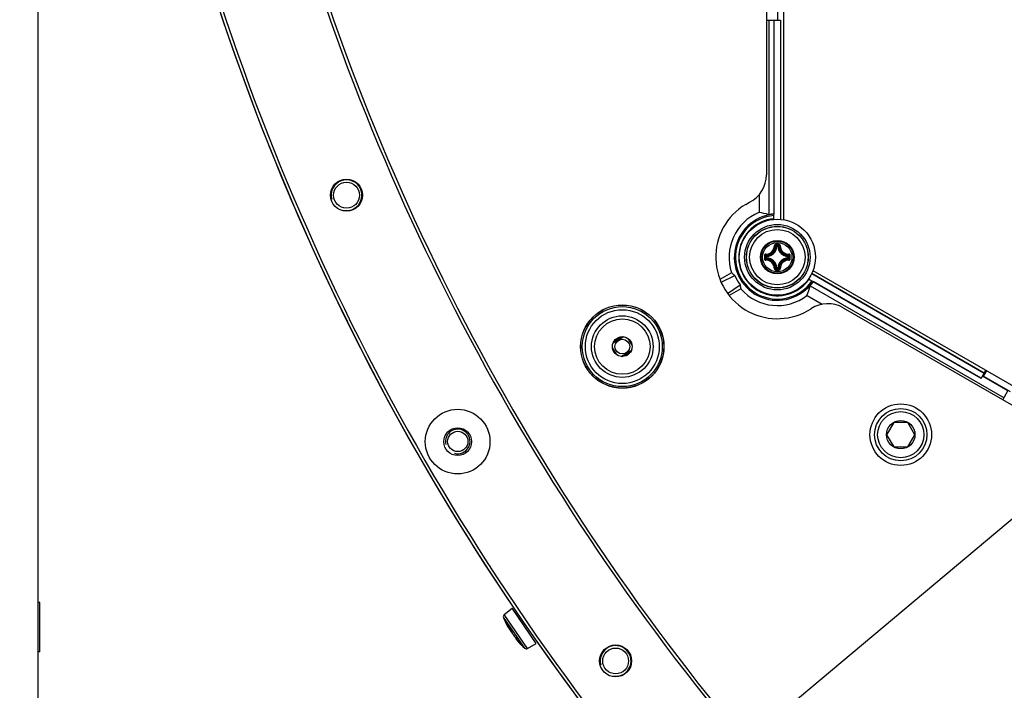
# Model space of a CAD drawing. Header units: millimetres. Extents: x 0 to 420, y 0 to 297.
# Tile 145 of 256: x 83 to 99, y 191 to 202. Entities that reach past the tile are written whole.
import ezdxf

# ---------------------------------------------------------------- set-up
doc = ezdxf.new("R2010")
doc.units = ezdxf.units.MM
doc.header["$LTSCALE"] = 23.1
doc.layers.get('0').update_dxf_attribs({"linetype": 'CONTINUOUS'})
for name, color, linetype in [('02___PRT_ALL_AXES', 7, 'CONTINUOUS'), ('AXES', 7, 'CONTINUOUS'), ('DIM_PILOTEES', 7, 'CONTINUOUS')]:
    doc.layers.add(name, color=color, linetype=linetype)
doc.styles.add('TEXTSTYLE_5', font='txt', dxfattribs={"width": 1.142857})
doc.styles.add('TEXTSTYLE_8', font='txt', dxfattribs={"width": 1.333333})
doc.dimstyles.new('DIMSTYLE_4', dxfattribs={"dimtxt": 2.5, "dimasz": 0.1875, "dimexe": 0.125, "dimexo": 0.0625, "dimgap": 1.25, "dimtad": 0, "dimtih": 1, "dimtoh": 1, "dimdsep": 46, "dimtxsty": 'TEXTSTYLE_5', "dimblk": '_FILLED', "dimblk1": '_FILLED', "dimblk2": '_FILLED', "dimcen": 0.09, "dimazin": 2, "dimtfac": 1, "dimtofl": 0, "dimtmove": 0, "dimatfit": 3, "dimldrblk": '_FILLED', "dimfxl": 1, "dimtolj": 1, "dimarcsym": 0})
doc.dimstyles.new('DIMSTYLE_7', dxfattribs={"dimtxt": 2.5, "dimasz": 0.1875, "dimexe": 0.125, "dimexo": 0.0625, "dimtad": 0, "dimtih": 1, "dimtoh": 1, "dimdsep": 46, "dimtxsty": 'TEXTSTYLE_8', "dimblk": '_FILLED', "dimblk1": '_FILLED', "dimblk2": '_FILLED', "dimcen": 0.09, "dimazin": 2, "dimtfac": 1, "dimtmove": 0, "dimatfit": 2, "dimldrblk": '_FILLED', "dimfxl": 1, "dimtolj": 1, "dimarcsym": 0})

# ---------------------------------------------------------------- blocks, each defined once
blk = doc.blocks.new('_FILLED')
at = {"color": 0, "linetype": 'BYBLOCK'}
blk.add_solid([(0, 0), (-1, 0.167), (-1, -0.167)], dxfattribs=at)
blk = doc.blocks.new('*D7')
at = {"layer": 'DIM_PILOTEES', "color": 2, "linetype": 'CONTINUOUS'}
for p, q in [((124.125, 214.622), (173.086, 255.733)), ((154.337, 239.99), (124.125, 214.622)), ((93.913, 189.254), (124.125, 214.622))]:
    blk.add_line(p, q, dxfattribs=at)
at = {"layer": 'DIM_PILOTEES', "color": 2, "linetype": 'CONTINUOUS', "xscale": 0.1875, "yscale": 0.1875, "zscale": 0.1875}
for p, rotation in [((154.337, 239.99), 40.0192182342), ((93.913, 189.254), 220.0192182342)]:
    blk.add_blockref('_FILLED', p, dxfattribs=dict(at, rotation=rotation))
at = {"layer": 'DIM_PILOTEES', "color": 2, "linetype": 'CONTINUOUS', "insert": (171.063, 259.483), "char_height": 2.5, "width": 15, "attachment_point": 1, "line_spacing_factor": 0.9, "style": 'TEXTSTYLE_8'}
blk.add_mtext('{\\ftxt;\\W0.0001;\\H0.0001;\\~}{\\ftxt;\\W3.9999999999;\\H2.5; }{\\ftxt;\\W0.0001;\\H0.0001;\\~}', dxfattribs=at)
blk = doc.blocks.new('*D14')
at = {"layer": 'DIM_PILOTEES', "color": 2, "linetype": 'CONTINUOUS'}
for p, q in [((66.664, 214.622), (63.682, 214.622)), ((63.807, 214.622), (63.807, 170.264)), ((124.063, 214.622), (66.664, 214.622)), ((63.807, 129.447), (63.807, 165.264)), ((66.664, 129.447), (63.682, 129.447)), ((98.893, 129.447), (66.664, 129.447))]:
    blk.add_line(p, q, dxfattribs=at)
at = {"layer": 'DIM_PILOTEES', "color": 2, "linetype": 'CONTINUOUS', "xscale": 0.1875, "yscale": 0.1875, "zscale": 0.1875}
for p, rotation in [((63.807, 214.622), 90), ((63.807, 129.447), 270)]:
    blk.add_blockref('_FILLED', p, dxfattribs=dict(at, rotation=rotation))
at = {"layer": 'DIM_PILOTEES', "color": 2, "linetype": 'CONTINUOUS', "insert": (63.807, 169.014), "char_height": 2.5, "width": 8.57143, "attachment_point": 2, "line_spacing_factor": 0.9, "style": 'TEXTSTYLE_5'}
blk.add_mtext('{\\ftxt;\\W0.0001;\\H0.0001;\\~}{\\ftxt;\\W2.2857142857;\\H2.5; }{\\ftxt;\\W0.0001;\\H0.0001;\\~}', dxfattribs=at)

msp = doc.modelspace()

# ---------------------------------------------------------------- linework, layer by layer
at = {"color": 7, "linetype": 'CONTINUOUS'}
for p, q in [((83.725, 186.985), (83.725, 228.791)), ((95.825, 205.814), (95.825, 198.835)), ((95.548, 205.085), (95.548, 199.563)), ((95.735, 202.074), (95.735, 202.555)), ((95.548, 202.074), (95.778, 202.074)), ((95.588, 202.074), (95.588, 198.916)), ((95.673, 198.928), (95.673, 202.074)), ((95.676, 198.926), (95.676, 202.074)), ((95.774, 202.074), (95.774, 198.842)), ((95.778, 202.074), (95.778, 198.841)), ((95.428, 199.239), (95.428, 198.951)), ((95.212, 199.083), (95.274, 199.117)), ((95.666, 198.841), (95.666, 198.926)), ((95.714, 198.396), (95.704, 198.397)), ((95.714, 198.396), (95.714, 198.406)), ((95.714, 198.406), (95.736, 198.406)), ((95.714, 198.396), (95.736, 198.396)), ((95.736, 198.396), (95.736, 198.406)), ((95.736, 198.396), (95.746, 198.397)), ((95.544, 198.214), (95.544, 198.236)), ((95.554, 198.236), (95.544, 198.236)), ((95.554, 198.236), (95.554, 198.246)), ((95.554, 198.214), (95.554, 198.236)), ((95.896, 198.236), (95.897, 198.246)), ((95.896, 198.236), (95.896, 198.214)), ((95.896, 198.236), (95.906, 198.236)), ((95.906, 198.236), (95.906, 198.214)), ((95.554, 198.214), (95.544, 198.214)), ((95.554, 198.214), (95.554, 198.204)), ((95.896, 198.214), (95.897, 198.204)), ((95.896, 198.214), (95.906, 198.214)), ((94.983, 197.97), (94.794, 197.861)), ((94.812, 197.82), (95.035, 197.925)), ((95.714, 198.054), (95.704, 198.054)), ((95.714, 198.054), (95.714, 198.044)), ((95.736, 198.054), (95.714, 198.054)), ((95.736, 198.044), (95.714, 198.044)), ((95.736, 198.054), (95.736, 198.044)), ((95.736, 198.054), (95.746, 198.054)), ((96.284, 197.959), (99.083, 196.343)), ((96.285, 197.963), (99.085, 196.346)), ((96.303, 198.007), (102.347, 194.518)), ((94.917, 197.637), (95.12, 197.778)), ((96.304, 197.823), (96.229, 197.866)), ((96.257, 197.759), (99.406, 195.941)), ((99.032, 196.255), (96.309, 197.827)), ((99.034, 196.258), (96.31, 197.831)), ((95.133, 197.71), (94.944, 197.601)), ((96.207, 197.604), (96.454, 197.461)), ((96.795, 197.402), (101.578, 194.641)), ((93.228, 196.93), (93.061, 196.834)), ((93.064, 196.841), (93.22, 196.931)), ((93.21, 196.932), (93.069, 196.85)), ((93.071, 196.855), (93.205, 196.932)), ((93.366, 196.798), (93.31, 196.896)), ((93.322, 196.884), (93.362, 196.814)), ((93.05, 196.746), (93.107, 196.648)), ((93.094, 196.66), (93.054, 196.729)), ((93.188, 196.613), (93.355, 196.71)), ((93.352, 196.702), (93.196, 196.612)), ((93.207, 196.612), (93.347, 196.694)), ((93.345, 196.689), (93.211, 196.612)), ((93.355, 196.71), (93.367, 196.754)), ((99.032, 196.255), (99.109, 196.387)), ((99.075, 196.291), (99.125, 196.378)), ((99.47, 196.052), (99.054, 196.292)), ((99.075, 196.291), (99.503, 196.044)), ((99.386, 195.906), (99.47, 196.052)), ((97.614, 195.541), (97.498, 195.341)), ((97.845, 195.541), (97.614, 195.541)), ((97.96, 195.341), (97.845, 195.541)), ((97.498, 195.341), (97.614, 195.141)), ((97.845, 195.141), (97.96, 195.341)), ((97.614, 195.141), (97.845, 195.141)), ((91.291, 192.418), (91.418, 192.523)), ((91.812, 191.95), (91.418, 192.523)), ((91.624, 191.873), (91.279, 192.374)), ((91.669, 191.869), (91.291, 192.418)), ((91.34, 192.255), (91.34, 192.255)), ((91.34, 192.234), (91.34, 192.233)), ((91.34, 192.233), (91.341, 192.232)), ((91.341, 192.232), (91.341, 192.23)), ((91.341, 192.23), (91.342, 192.229)), ((91.342, 192.254), (91.344, 192.252)), ((91.342, 192.229), (91.343, 192.228)), ((91.343, 192.256), (91.343, 192.256)), ((91.343, 192.256), (91.344, 192.256)), ((91.343, 192.256), (91.343, 192.256)), ((91.343, 192.256), (91.343, 192.256)), ((91.343, 192.228), (91.343, 192.227)), ((91.343, 192.227), (91.344, 192.226)), ((91.344, 192.256), (91.344, 192.255)), ((91.344, 192.255), (91.345, 192.255)), ((91.344, 192.252), (91.346, 192.252)), ((91.344, 192.226), (91.344, 192.225)), ((91.344, 192.225), (91.345, 192.225)), ((91.345, 192.255), (91.345, 192.254)), ((91.345, 192.254), (91.346, 192.253)), ((91.345, 192.225), (91.346, 192.224)), ((91.346, 192.253), (91.346, 192.252)), ((91.346, 192.253), (91.346, 192.252)), ((91.346, 192.253), (91.346, 192.252)), ((91.346, 192.252), (91.349, 192.248)), ((91.346, 192.224), (91.346, 192.223)), ((91.346, 192.223), (91.347, 192.222)), ((91.347, 192.222), (91.347, 192.222)), ((91.347, 192.222), (91.348, 192.221)), ((91.348, 192.221), (91.349, 192.22)), ((91.349, 192.248), (91.352, 192.243)), ((91.349, 192.22), (91.35, 192.219)), ((91.35, 192.219), (91.355, 192.211)), ((91.35, 192.219), (91.352, 192.219)), ((91.352, 192.243), (91.355, 192.238)), ((91.352, 192.219), (91.353, 192.218)), ((91.353, 192.218), (91.355, 192.218)), ((91.355, 192.238), (91.358, 192.234)), ((91.355, 192.218), (91.357, 192.218)), ((91.355, 192.211), (91.36, 192.202)), ((91.357, 192.218), (91.359, 192.218)), ((91.358, 192.234), (91.362, 192.229)), ((91.359, 192.218), (91.361, 192.219)), ((91.359, 192.219), (91.363, 192.211)), ((91.36, 192.202), (91.366, 192.195)), ((91.361, 192.219), (91.366, 192.222)), ((91.362, 192.229), (91.364, 192.225)), ((91.363, 192.211), (91.368, 192.2)), ((91.364, 192.226), (91.364, 192.225)), ((91.364, 192.225), (91.366, 192.222)), ((91.366, 192.222), (91.37, 192.217)), ((91.366, 192.195), (91.371, 192.187)), ((91.368, 192.2), (91.375, 192.188)), ((91.37, 192.217), (91.373, 192.212)), ((91.37, 192.188), (91.375, 192.182)), ((91.371, 192.187), (91.376, 192.181)), ((91.373, 192.212), (91.377, 192.207)), ((91.375, 192.188), (91.381, 192.177)), ((91.375, 192.182), (91.379, 192.177)), ((91.376, 192.181), (91.38, 192.175)), ((91.377, 192.207), (91.38, 192.202)), ((91.379, 192.177), (91.383, 192.172)), ((91.38, 192.202), (91.383, 192.199)), ((91.38, 192.175), (91.384, 192.17)), ((91.381, 192.177), (91.387, 192.165)), ((91.382, 192.2), (91.383, 192.199)), ((91.383, 192.199), (91.384, 192.198)), ((91.383, 192.172), (91.385, 192.17)), ((91.384, 192.198), (91.385, 192.196)), ((91.384, 192.17), (91.385, 192.169)), ((91.385, 192.196), (91.386, 192.194)), ((91.386, 192.194), (91.387, 192.193)), ((91.387, 192.193), (91.388, 192.191)), ((91.387, 192.165), (91.394, 192.154)), ((91.388, 192.191), (91.389, 192.19)), ((91.389, 192.19), (91.39, 192.188)), ((91.39, 192.188), (91.391, 192.186)), ((91.391, 192.186), (91.391, 192.185)), ((91.391, 192.185), (91.392, 192.183)), ((91.392, 192.183), (91.393, 192.182)), ((91.393, 192.182), (91.393, 192.181)), ((91.393, 192.181), (91.394, 192.18)), ((91.394, 192.18), (91.394, 192.179)), ((91.394, 192.179), (91.394, 192.178)), ((91.394, 192.178), (91.394, 192.177)), ((91.394, 192.177), (91.395, 192.177)), ((91.394, 192.154), (91.401, 192.143)), ((91.396, 192.174), (91.395, 192.178)), ((91.395, 192.177), (91.397, 192.17)), ((91.397, 192.17), (91.399, 192.161)), ((91.399, 192.161), (91.403, 192.152)), ((91.403, 192.152), (91.407, 192.143)), ((91.401, 192.143), (91.409, 192.132)), ((91.407, 192.143), (91.412, 192.133)), ((91.409, 192.132), (91.416, 192.122)), ((91.412, 192.133), (91.418, 192.123)), ((91.416, 192.122), (91.424, 192.111)), ((91.418, 192.123), (91.423, 192.113)), ((91.423, 192.113), (91.43, 192.102)), ((91.424, 192.111), (91.427, 192.107)), ((91.43, 192.102), (91.437, 192.092)), ((91.437, 192.092), (91.444, 192.081)), ((91.444, 192.081), (91.451, 192.07)), ((91.451, 192.07), (91.459, 192.06)), ((91.459, 192.06), (91.467, 192.049)), ((91.467, 192.049), (91.476, 192.039)), ((91.47, 192.046), (91.471, 192.044)), ((91.471, 192.044), (91.474, 192.039)), ((91.474, 192.039), (91.477, 192.033)), ((91.476, 192.039), (91.484, 192.029)), ((91.477, 192.033), (91.481, 192.026)), ((91.481, 192.026), (91.487, 192.018)), ((91.484, 192.029), (91.493, 192.019)), ((91.486, 192.019), (91.492, 192.011)), ((91.492, 192.012), (91.498, 192.004)), ((91.492, 192.011), (91.498, 192.003)), ((91.493, 192.019), (91.501, 192.01)), ((91.498, 192.004), (91.504, 191.995)), ((91.498, 192.003), (91.505, 191.995)), ((91.501, 192.01), (91.51, 192.001)), ((91.505, 192), (91.504, 191.998)), ((91.504, 191.998), (91.504, 191.997)), ((91.504, 191.997), (91.505, 191.995)), ((91.504, 191.995), (91.505, 191.995)), ((91.506, 192.002), (91.505, 192)), ((91.505, 191.995), (91.505, 191.994)), ((91.505, 191.994), (91.505, 191.993)), ((91.505, 191.993), (91.506, 191.992)), ((91.507, 192.004), (91.506, 192.002)), ((91.506, 191.992), (91.506, 191.991)), ((91.506, 191.991), (91.506, 191.99)), ((91.507, 192.004), (91.507, 192.004)), ((91.51, 192.001), (91.518, 191.993)), ((91.518, 191.993), (91.526, 191.986)), ((91.506, 191.99), (91.507, 191.989)), ((91.507, 191.989), (91.508, 191.989)), ((91.508, 191.989), (91.508, 191.988)), ((91.508, 191.988), (91.509, 191.987)), ((91.509, 191.987), (91.509, 191.986)), ((91.509, 191.986), (91.51, 191.985)), ((91.51, 191.985), (91.511, 191.984)), ((91.511, 191.984), (91.512, 191.983)), ((91.512, 191.983), (91.513, 191.982)), ((91.513, 191.982), (91.514, 191.981)), ((91.514, 191.981), (91.514, 191.98)), ((91.525, 191.987), (91.526, 191.986)), ((91.541, 191.967), (91.525, 191.983)), ((91.526, 191.986), (91.527, 191.984)), ((91.527, 191.984), (91.529, 191.983)), ((91.529, 191.983), (91.531, 191.981)), ((91.531, 191.981), (91.532, 191.979)), ((91.532, 191.979), (91.534, 191.977)), ((91.534, 191.977), (91.536, 191.976)), ((91.536, 191.976), (91.537, 191.974)), ((91.537, 191.974), (91.539, 191.972)), ((91.539, 191.972), (91.54, 191.971)), ((91.54, 191.971), (91.541, 191.97)), ((91.541, 191.97), (91.542, 191.968)), ((91.544, 191.964), (91.541, 191.967)), ((91.542, 191.968), (91.542, 191.967)), ((91.544, 191.965), (91.542, 191.968)), ((91.542, 191.967), (91.543, 191.967)), ((91.543, 191.967), (91.546, 191.961)), ((91.546, 191.961), (91.55, 191.955)), ((91.55, 191.955), (91.555, 191.948)), ((91.555, 191.948), (91.559, 191.942)), ((91.559, 191.942), (91.563, 191.936)), ((91.562, 191.934), (91.564, 191.931)), ((91.563, 191.936), (91.567, 191.931)), ((91.564, 191.931), (91.568, 191.928)), ((91.567, 191.931), (91.568, 191.93)), ((91.567, 191.931), (91.568, 191.93)), ((91.567, 191.931), (91.568, 191.93)), ((91.569, 191.928), (91.568, 191.93)), ((91.669, 191.869), (91.812, 191.95))]:
    msp.add_line(p, q, dxfattribs=at)
for centre, radius in [((88.731, 199.232), 0.26), ((88.731, 199.232), 0.21), ((95.725, 198.225), 0.618), ((95.725, 198.225), 0.532), ((95.725, 198.225), 0.502), ((95.725, 198.225), 0.5), ((95.725, 198.225), 0.45), ((95.725, 198.225), 0.273), ((95.725, 198.225), 0.273), ((95.725, 198.225), 0.262), ((95.725, 198.225), 0.238), ((93.208, 196.772), 0.677), ((93.208, 196.772), 0.675), ((93.208, 196.772), 0.65), ((93.208, 196.772), 0.6), ((93.208, 196.772), 0.5), ((93.208, 196.772), 0.45), ((93.208, 196.772), 0.16), ((93.208, 196.772), 0.12), ((97.729, 195.341), 0.5), ((90.535, 195.228), 0.525), ((97.729, 195.341), 0.425), ((97.729, 195.341), 0.375), ((97.729, 195.341), 0.231), ((90.535, 195.228), 0.225), ((93.1, 191.664), 0.26), ((93.1, 191.664), 0.21)]:
    msp.add_circle(centre, radius, dxfattribs=at)
for centre, radius, start, end in [((124.125, 214.622), 37.8, 196.9517, 223.0483), ((124.125, 214.622), 37.75, 196.9517, 223.0483), ((124.125, 214.622), 39.45, 196.9391, 223.0609), ((124.125, 214.622), 39.4, 196.9391, 223.0609), ((95.048, 199.563), 0.5, 296.8507, 360), ((95.725, 198.225), 1, 120.9108, 303.1493), ((95.726, 198.224), 0.785, 112.3486, 198.8973), ((95.726, 198.224), 0.7, 94.9357, 325.1655), ((95.726, 198.224), 0.68, 95.0813, 325.023), ((95.726, 198.224), 0.705, 94.3685, 101.3423), ((95.726, 198.224), 0.704, 94.0943, 94.9112), ((95.725, 198.225), 0.626, 95.4069, 324.5931), ((95.717, 198.23), 0.616, 124.708, 175.2735), ((95.725, 198.225), 0.624, 95.4272, 125.0713), ((94.508, 197.322), 1.654, 58.5111, 58.7253), ((95.541, 198.409), 0.136, 268.2446, 1.7685), ((95.543, 198.407), 0.145, 268.172, 1.8279), ((95.545, 198.405), 0.159, 273.0543, 356.9456), ((95.545, 198.405), 0.169, 273.0529, 356.9472), ((95.416, 198.107), 0.409, 45.1439, 48.2822), ((95.725, 187.536), 10.898, 89.8539, 90.1425), ((95.725, 187.62), 10.802, 89.8557, 90.1443), ((95.379, 198.088), 0.462, 43.4584, 46.2669), ((96.072, 198.088), 0.462, 133.733, 136.5417), ((95.905, 198.405), 0.169, 183.0529, 266.9472), ((96.035, 198.107), 0.409, 131.7186, 134.8558), ((95.905, 198.405), 0.159, 183.0544, 266.9456), ((95.908, 198.407), 0.145, 178.1721, 271.8279), ((95.909, 198.409), 0.136, 178.2355, 271.7556), ((95.725, 198.225), 0.624, 174.9103, 245.0713), ((95.899, 199.731), 1.654, 241.2562, 241.4953), ((106.414, 198.225), 10.897, 179.856, 180.0003), ((106.414, 198.225), 10.897, 179.9998, 180.1441), ((95.862, 198.572), 0.462, 223.7324, 226.5422), ((106.331, 198.225), 10.803, 179.8557, 180.1443), ((95.844, 198.535), 0.409, 221.72, 224.8544), ((95.607, 198.535), 0.409, 315.1439, 318.2821), ((95.588, 198.572), 0.462, 313.4584, 316.2669), ((85.12, 198.225), 10.803, 359.8557, 0.1443), ((85.037, 198.225), 10.897, 359.9998, 0.1441), ((85.037, 198.225), 10.897, 359.856, 0.0003), ((95.862, 197.879), 0.462, 133.4579, 136.2674), ((95.541, 198.041), 0.136, 358.2355, 91.7555), ((95.844, 197.915), 0.409, 135.1452, 138.2809), ((95.543, 198.043), 0.145, 358.172, 91.828), ((95.545, 198.045), 0.169, 3.0529, 86.9472), ((95.545, 198.045), 0.159, 3.0543, 86.9457), ((95.905, 198.045), 0.169, 93.0526, 176.9469), ((95.905, 198.045), 0.159, 93.0544, 176.9456), ((95.908, 198.043), 0.145, 88.1721, 181.8279), ((95.909, 198.041), 0.136, 88.2575, 181.7747), ((95.607, 197.916), 0.409, 41.7186, 44.8558), ((95.588, 197.879), 0.462, 43.733, 46.5417), ((95.415, 198.344), 0.409, 311.72, 314.8543), ((95.379, 198.362), 0.462, 313.7324, 316.5422), ((95.725, 208.831), 10.802, 269.8553, 270.1439), ((95.724, 208.914), 10.898, 269.8633, 270.1519), ((96.072, 198.362), 0.462, 223.4584, 226.2669), ((96.035, 198.344), 0.409, 225.1439, 228.2822), ((95.725, 198.225), 0.624, 294.9103, 324.5728), ((95.726, 198.224), 0.705, 318.7598, 325.732), ((95.726, 198.224), 0.704, 325.1896, 326.0063), ((95.726, 198.224), 0.785, 220.9194, 307.7486), ((97.116, 197.623), 1.654, 178.5093, 178.7253), ((95.725, 198.216), 0.616, 244.7079, 295.2736), ((94.334, 197.623), 1.654, 1.2562, 1.472), ((96.545, 196.969), 0.5, 60, 123.1493), ((91.316, 192.388), 0.04, 129.55, 199.8729), ((92.407, 192.782), 1.2, 199.8729, 207.1757), ((91.28, 192.211), 0.0779, 32.3363, 33.3519), ((92.054, 192.701), 0.838, 212.4199, 214.5509), ((92.059, 192.705), 0.844, 214.6274, 216.7413), ((91.92, 192.49), 0.615, 206.1316, 208.4749), ((91.972, 192.518), 0.674, 208.469, 210.5721), ((91.324, 192.156), 0.0732, 35.7612, 36.7293), ((91.311, 192.147), 0.0891, 33.4531, 35.7252), ((91.997, 192.533), 0.703, 210.5554, 211.604), ((91.344, 192.158), 0.0548, 21.1899, 22.6254), ((91.402, 192.179), 0.00719, 193.5329, 197.208), ((92.407, 192.782), 1.2, 221.9243, 229.2271), ((91.935, 192.374), 0.566, 223.5208, 223.7018), ((91.467, 191.922), 0.087, 47.2899, 47.9693), ((91.451, 191.905), 0.11, 45.7749, 47.2653), ((91.483, 191.924), 0.0737, 35.9639, 37.1547), ((91.549, 191.97), 0.00712, 211.3294, 228.4702), ((91.853, 192.152), 0.361, 211.2017, 217.2037), ((91.85, 192.15), 0.357, 217.2203, 217.7113), ((91.573, 191.935), 0.00707, 217.9054, 226.7254), ((91.573, 191.935), 0.00701, 226.7389, 228.5567), ((91.65, 191.903), 0.04, 229.2271, 299.55)]:
    msp.add_arc(centre, radius, start, end, dxfattribs=at)
at = {"color": 2, "linetype": 'CONTINUOUS'}
for centre, radius in [((88.731, 199.232), 0.25), ((90.537, 195.231), 0.2), ((93.1, 191.664), 0.25)]:
    msp.add_arc(centre, radius, 255, 195, dxfattribs=at)
at = {"color": 7, "linetype": 'CONTINUOUS'}
for centre, major_axis, ratio, start_param, end_param in [((95.302, 198.224), (0.848, 0), 0.866047, 1.227741, 1.422429), ((95.49, 198.634), (-0.473, 0.819), 0.866047, -4.365321, -4.29154), ((95.701, 198.21), (0.627, 0.362), 0.999157, 3.021627, 3.258157), ((95.963, 197.814), (-0.474, 0.821), 0.866047, 1.146949, 1.220666), ((95.514, 197.857), (0.424, 0.735), 0.866047, -1.420615, -1.22603)]:
    msp.add_ellipse(centre, major_axis=major_axis, ratio=ratio, start_param=start_param, end_param=end_param, dxfattribs=at)
for points, knots in [([(95.698, 198.434), (95.693, 198.434), (95.682, 198.43), (95.677, 198.419), (95.677, 198.413)], [0, 0, 0, 0, 0.502102, 1, 1, 1, 1]), ([(95.677, 198.413), (95.68, 198.413), (95.683, 198.413), (95.686, 198.413), (95.688, 198.412), (95.688, 198.412)], [0, 0, 0, 0, 0.658183, 0.882903, 1, 1, 1, 1]), ([(95.698, 198.422), (95.695, 198.422), (95.69, 198.42), (95.688, 198.415), (95.688, 198.412)], [0, 0, 0, 0, 0.504442, 1, 1, 1, 1]), ([(95.698, 198.434), (95.698, 198.431), (95.698, 198.427), (95.698, 198.423), (95.698, 198.422)], [0, 0, 0, 0, 0.663055, 1, 1, 1, 1]), ([(95.753, 198.434), (95.753, 198.431), (95.753, 198.427), (95.753, 198.423), (95.752, 198.422)], [0, 0, 0, 0, 0.663059, 1, 1, 1, 1]), ([(95.763, 198.412), (95.763, 198.415), (95.761, 198.42), (95.755, 198.422), (95.752, 198.422)], [0, 0, 0, 0, 0.495554, 1, 1, 1, 1]), ([(95.773, 198.413), (95.773, 198.419), (95.769, 198.43), (95.758, 198.434), (95.753, 198.434)], [0, 0, 0, 0, 0.497554, 1, 1, 1, 1]), ([(95.773, 198.413), (95.771, 198.413), (95.768, 198.413), (95.764, 198.413), (95.763, 198.412), (95.763, 198.412)], [0, 0, 0, 0, 0.658181, 0.882902, 1, 1, 1, 1]), ([(95.537, 198.273), (95.532, 198.273), (95.521, 198.269), (95.517, 198.258), (95.516, 198.253)], [0, 0, 0, 0, 0.497888, 1, 1, 1, 1]), ([(95.516, 198.253), (95.519, 198.253), (95.523, 198.252), (95.527, 198.253), (95.528, 198.252)], [0, 0, 0, 0, 0.663063, 1, 1, 1, 1]), ([(95.538, 198.263), (95.536, 198.263), (95.53, 198.261), (95.528, 198.255), (95.528, 198.252)], [0, 0, 0, 0, 0.495557, 1, 1, 1, 1]), ([(95.537, 198.273), (95.537, 198.271), (95.537, 198.268), (95.538, 198.264), (95.538, 198.263), (95.538, 198.263)], [0, 0, 0, 0, 0.658181, 0.882901, 1, 1, 1, 1]), ([(95.906, 198.236), (95.906, 198.239), (95.904, 198.244), (95.899, 198.246), (95.897, 198.246)], [0, 0, 0, 0, 0.499979, 1, 1, 1, 1]), ([(95.913, 198.273), (95.913, 198.271), (95.913, 198.268), (95.913, 198.264), (95.912, 198.263), (95.912, 198.263)], [0, 0, 0, 0, 0.658178, 0.8829, 1, 1, 1, 1]), ([(95.922, 198.252), (95.922, 198.255), (95.92, 198.261), (95.915, 198.263), (95.912, 198.263)], [0, 0, 0, 0, 0.50444, 1, 1, 1, 1]), ([(95.934, 198.253), (95.934, 198.258), (95.93, 198.269), (95.919, 198.273), (95.913, 198.273)], [0, 0, 0, 0, 0.502115, 1, 1, 1, 1]), ([(95.934, 198.253), (95.931, 198.253), (95.928, 198.252), (95.924, 198.253), (95.922, 198.252)], [0, 0, 0, 0, 0.663054, 1, 1, 1, 1]), ([(95.516, 198.198), (95.519, 198.198), (95.523, 198.198), (95.527, 198.198), (95.528, 198.198)], [0, 0, 0, 0, 0.663054, 1, 1, 1, 1]), ([(95.516, 198.198), (95.517, 198.192), (95.521, 198.182), (95.532, 198.177), (95.537, 198.177)], [0, 0, 0, 0, 0.502115, 1, 1, 1, 1]), ([(95.528, 198.198), (95.528, 198.195), (95.53, 198.19), (95.536, 198.188), (95.538, 198.188)], [0, 0, 0, 0, 0.50444, 1, 1, 1, 1]), ([(95.537, 198.177), (95.537, 198.18), (95.537, 198.183), (95.538, 198.186), (95.538, 198.188), (95.538, 198.188)], [0, 0, 0, 0, 0.658178, 0.8829, 1, 1, 1, 1]), ([(95.544, 198.214), (95.544, 198.212), (95.546, 198.206), (95.551, 198.204), (95.554, 198.204)], [0, 0, 0, 0, 0.499979, 1, 1, 1, 1]), ([(95.897, 198.204), (95.899, 198.204), (95.904, 198.206), (95.906, 198.212), (95.906, 198.214)], [0, 0, 0, 0, 0.500021, 1, 1, 1, 1]), ([(95.912, 198.188), (95.915, 198.188), (95.92, 198.19), (95.922, 198.195), (95.922, 198.198)], [0, 0, 0, 0, 0.495556, 1, 1, 1, 1]), ([(95.913, 198.177), (95.913, 198.18), (95.913, 198.183), (95.913, 198.186), (95.912, 198.188), (95.912, 198.188)], [0, 0, 0, 0, 0.65818, 0.882901, 1, 1, 1, 1]), ([(95.913, 198.177), (95.918, 198.177), (95.93, 198.182), (95.934, 198.192), (95.934, 198.198)], [0, 0, 0, 0, 0.49791, 1, 1, 1, 1]), ([(95.934, 198.198), (95.931, 198.198), (95.928, 198.198), (95.924, 198.198), (95.922, 198.198)], [0, 0, 0, 0, 0.663074, 1, 1, 1, 1]), ([(95.677, 198.037), (95.68, 198.037), (95.683, 198.037), (95.686, 198.038), (95.688, 198.038), (95.688, 198.038)], [0, 0, 0, 0, 0.658181, 0.882902, 1, 1, 1, 1]), ([(95.677, 198.037), (95.677, 198.032), (95.682, 198.021), (95.693, 198.016), (95.698, 198.016)], [0, 0, 0, 0, 0.497501, 1, 1, 1, 1]), ([(95.688, 198.038), (95.688, 198.036), (95.69, 198.03), (95.695, 198.028), (95.698, 198.028)], [0, 0, 0, 0, 0.495554, 1, 1, 1, 1]), ([(95.698, 198.016), (95.698, 198.019), (95.698, 198.023), (95.698, 198.027), (95.698, 198.028)], [0, 0, 0, 0, 0.663059, 1, 1, 1, 1]), ([(95.736, 198.044), (95.739, 198.044), (95.744, 198.046), (95.746, 198.051), (95.746, 198.054)], [0, 0, 0, 0, 0.499979, 1, 1, 1, 1]), ([(95.752, 198.028), (95.755, 198.028), (95.761, 198.03), (95.763, 198.036), (95.763, 198.038)], [0, 0, 0, 0, 0.504442, 1, 1, 1, 1]), ([(95.753, 198.016), (95.753, 198.019), (95.753, 198.023), (95.753, 198.027), (95.752, 198.028)], [0, 0, 0, 0, 0.663055, 1, 1, 1, 1]), ([(95.753, 198.016), (95.758, 198.016), (95.769, 198.021), (95.773, 198.032), (95.773, 198.037)], [0, 0, 0, 0, 0.502131, 1, 1, 1, 1]), ([(95.773, 198.037), (95.771, 198.037), (95.768, 198.037), (95.764, 198.038), (95.763, 198.038), (95.763, 198.038)], [0, 0, 0, 0, 0.658173, 0.882896, 1, 1, 1, 1]), ([(91.345, 192.254), (91.345, 192.255), (91.344, 192.256), (91.342, 192.258), (91.341, 192.259), (91.34, 192.26), (91.339, 192.26), (91.339, 192.259), (91.339, 192.257), (91.34, 192.256), (91.34, 192.255)], [0, 0, 0, 0, 0.223034, 0.402276, 0.532428, 0.612158, 0.655924, 0.721201, 0.835588, 1, 1, 1, 1]), ([(91.34, 192.234), (91.341, 192.232), (91.342, 192.229), (91.344, 192.226), (91.345, 192.224), (91.347, 192.223), (91.347, 192.225), (91.347, 192.227), (91.347, 192.229), (91.346, 192.232), (91.345, 192.237), (91.343, 192.245), (91.341, 192.252), (91.34, 192.255)], [0, 0, 0, 0, 0.150487, 0.204607, 0.244497, 0.283558, 0.319228, 0.356947, 0.408691, 0.474386, 0.553769, 0.752084, 1, 1, 1, 1]), ([(91.35, 192.219), (91.356, 192.21), (91.366, 192.193), (91.378, 192.177), (91.384, 192.171)], [0, 0, 0, 0, 0.57338, 1, 1, 1, 1]), ([(91.361, 192.219), (91.361, 192.219), (91.361, 192.221), (91.361, 192.224), (91.36, 192.228), (91.359, 192.232), (91.358, 192.234)], [0, 0, 0, 0, 0.086101, 0.278903, 0.584314, 1, 1, 1, 1]), ([(91.394, 192.179), (91.394, 192.181), (91.391, 192.186), (91.388, 192.192), (91.385, 192.196)], [0, 0, 0, 0, 0.228025, 1, 1, 1, 1]), ([(91.396, 192.174), (91.397, 192.168), (91.402, 192.154), (91.417, 192.122), (91.444, 192.08), (91.481, 192.031), (91.51, 192), (91.525, 191.987)], [0, 0, 0, 0, 0.086562, 0.193787, 0.45449, 0.739598, 1, 1, 1, 1]), ([(91.471, 192.045), (91.475, 192.037), (91.485, 192.02), (91.497, 192.004), (91.504, 191.995)], [0, 0, 0, 0, 0.428895, 1, 1, 1, 1]), ([(91.524, 191.985), (91.521, 191.988), (91.516, 191.993), (91.511, 191.999), (91.51, 192.001)], [0, 0, 0, 0, 0.606505, 1, 1, 1, 1]), ([(91.562, 191.934), (91.552, 191.943), (91.536, 191.958), (91.52, 191.973), (91.514, 191.98)], [0, 0, 0, 0, 0.589741, 1, 1, 1, 1]), ([(91.541, 191.969), (91.54, 191.97), (91.536, 191.975), (91.532, 191.98), (91.528, 191.984)], [0, 0, 0, 0, 0.230122, 1, 1, 1, 1]), ([(91.562, 191.934), (91.561, 191.934), (91.561, 191.935), (91.561, 191.937), (91.562, 191.939)], [0, 0, 0, 0, 0.202451, 1, 1, 1, 1]), ([(91.568, 191.928), (91.568, 191.928), (91.569, 191.928), (91.569, 191.927), (91.57, 191.927), (91.57, 191.927), (91.57, 191.928), (91.57, 191.928), (91.57, 191.928), (91.569, 191.928)], [0, 0, 0, 0, 0.424742, 0.560934, 0.647131, 0.694043, 0.749319, 0.849204, 1, 1, 1, 1])]:
    msp.add_open_spline(points, degree=3, knots=knots, dxfattribs=at)
for points in [[(95.714, 198.406), (95.712, 198.406), (95.707, 198.404), (95.704, 198.399), (95.704, 198.397)], [(95.746, 198.397), (95.746, 198.399), (95.744, 198.404), (95.739, 198.406), (95.736, 198.406)], [(95.554, 198.246), (95.551, 198.246), (95.546, 198.244), (95.544, 198.239), (95.544, 198.236)], [(95.704, 198.054), (95.704, 198.051), (95.707, 198.046), (95.712, 198.044), (95.714, 198.044)], [(91.34, 192.255), (91.34, 192.255), (91.341, 192.254), (91.342, 192.254)], [(91.396, 192.174), (91.395, 192.175), (91.395, 192.176), (91.395, 192.177)]]:
    msp.add_open_spline(points, degree=3, dxfattribs=at)
at = {"layer": '02___PRT_ALL_AXES', "color": 7, "linetype": 'CONTINUOUS'}
msp.add_circle((90.537, 195.231), 0.165, dxfattribs=at)
at = {"layer": 'AXES', "color": 7, "linetype": 'CONTINUOUS'}
for p, q in [((83.75, 192.612), (83.725, 192.612)), ((83.75, 191.812), (83.75, 192.612)), ((83.75, 191.812), (83.725, 191.812))]:
    msp.add_line(p, q, dxfattribs=at)
at = {"layer": 'DIM_PILOTEES', "color": 2, "linetype": 'CONTINUOUS'}
msp.add_arc((124.125, 214.622), 39.45, 180, 220.0192, dxfattribs=at)

# ---------------------------------------------------------------- dimensions: what is measured, and where the dimension line sits
dim = msp.add_diameter_dim_2p(p1=(154.337, 239.99), p2=(93.913, 189.254), text='{\\ftxt;\\W0.0001;\\H0.0001;\\~}{\\ftxt;\\W1.3333333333;\\H2.5; }{\\ftxt;\\W0.0001;\\H0.0001;\\~}{\\ftxt;\\W0.0001;\\H0.0001;\\~}{\\ftxt;\\W2.6666666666;\\H2.5; }{\\ftxt;\\W0.0001;\\H0.0001;\\~}', dimstyle='DIMSTYLE_7', override={"dimpost": '<>'}, dxfattribs=at)
dim.commit()
dim.dimension.update_dxf_attribs({"geometry": '*D7', "text_midpoint": (174.396, 256.983), "dimtype": 163})
dim = msp.add_linear_dim(base=(63.807, 214.622), p1=(98.955, 129.447), p2=(124.125, 214.622), angle=90, text='{\\ftxt;\\W0.0001;\\H0.0001;\\~}{\\ftxt;\\W2.2857142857;\\H2.5; }{\\ftxt;\\W0.0001;\\H0.0001;\\~}', dimstyle='DIMSTYLE_4', dxfattribs=at)
dim.commit()
dim.dimension.update_dxf_attribs({"geometry": '*D14', "text_midpoint": (60.95, 166.514), "dimtype": 160})

doc.saveas('drawing.dxf')
